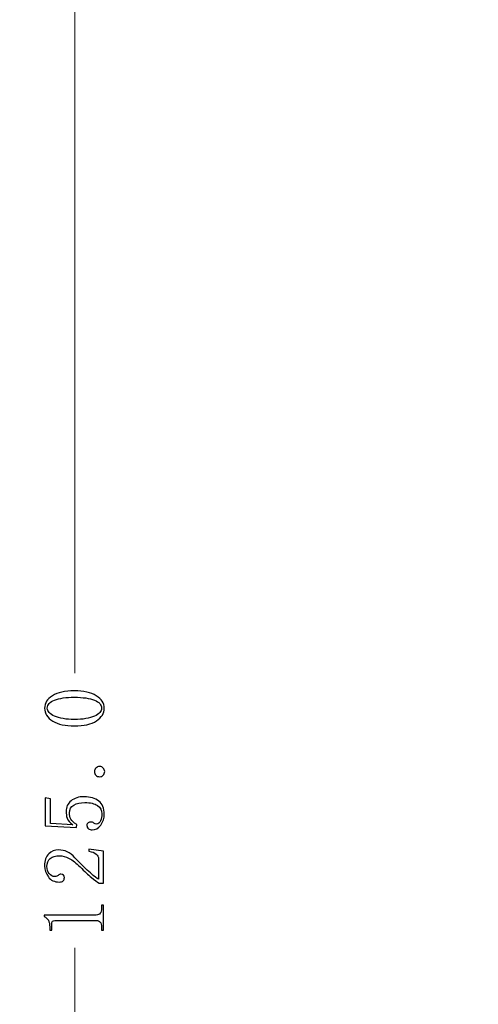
# Model space of a CAD drawing. Header units: centimetres. Extents: x -24.5 to 49.7, y -16.6 to 18.4.
# Tile 219 of 248: x -5.4 to -2.5, y 6 to 12.3. Entities that reach past the tile are written whole.
import ezdxf

# ---------------------------------------------------------------- set-up
doc = ezdxf.new("R2010")
doc.units = ezdxf.units.CM
doc.header["$MEASUREMENT"] = 0
doc.layers.add('layer 1', color=7, linetype='Continuous')

msp = doc.modelspace()

# ---------------------------------------------------------------- linework, layer by layer
at = {"layer": 'layer 1', "color": 1, "lineweight": 0}
msp.add_open_spline([(24.98821, 18.39808), (24.98821, 18.39808), (24.98821, -16.60193), (24.98821, -16.60193), (24.98821, -16.60193), (-24.51772, -16.60193), (-24.51772, -16.60193), (-24.51772, -16.60193), (-24.51772, 18.39808), (-24.51772, 18.39808), (-24.51772, 18.39808), (24.98821, 18.39808), (24.98821, 18.39808)], degree=3, knots=[0, 0, 0, 0, 0.25, 0.25, 0.25, 0.5, 0.5, 0.5, 0.75, 0.75, 0.75, 1, 1, 1, 1], dxfattribs=at)
at = {"layer": 'layer 1', "color": 5, "lineweight": 0}
msp.add_open_spline([(-23.26688, 17.18067), (-23.26688, 17.18067), (-23.26688, -15.60944), (-23.26688, -15.60944), (-23.26688, -15.60944), (23.98644, -15.60944), (23.98644, -15.60944)], degree=3, knots=[0, 0, 0, 0, 0.5, 0.5, 0.5, 1, 1, 1, 1], dxfattribs=at)
at = {"layer": 'layer 1', "lineweight": 0}
for points in [[(-5.0851, 13.42951), (-5.0851, 13.42951), (-5.0851, 8.1277), (-5.0851, 8.1277)], [(-5.0851, 6.35475), (-5.0851, 6.35475), (-5.0851, 0.92951), (-5.0851, 0.92951)]]:
    msp.add_open_spline(points, degree=3, dxfattribs=at)
at = {"layer": 'layer 1'}
for points, knots in [([(-4.9462, 7.98139), (-4.91167, 7.96003), (-4.89437, 7.93322), (-4.89437, 7.90096), (-4.89437, 7.8686), (-4.9113, 7.84141), (-4.94507, 7.8193), (-4.97894, 7.79729), (-5.02673, 7.78628), (-5.08844, 7.78628), (-5.14573, 7.78628), (-5.19201, 7.79691), (-5.22729, 7.81827), (-5.26257, 7.83953), (-5.28025, 7.86709), (-5.28025, 7.90096), (-5.28025, 7.93322), (-5.26332, 7.96003), (-5.22955, 7.98139), (-5.19568, 8.00274), (-5.14865, 8.01337), (-5.08844, 8.01337), (-5.02814, 8.01337), (-4.98072, 8.00274), (-4.9462, 7.98139)], [0, 0, 0, 0, 0.125, 0.125, 0.125, 0.25, 0.25, 0.25, 0.375, 0.375, 0.375, 0.5, 0.5, 0.5, 0.625, 0.625, 0.625, 0.75, 0.75, 0.75, 0.875, 0.875, 0.875, 1, 1, 1, 1]), ([(-5.21516, 7.95383), (-5.24676, 7.94207), (-5.26257, 7.92447), (-5.26257, 7.90096), (-5.26257, 7.88035), (-5.24676, 7.86304), (-5.21516, 7.84912), (-5.18364, 7.8351), (-5.14131, 7.82814), (-5.08844, 7.82814), (-5.03256, 7.82814), (-4.98919, 7.8351), (-4.95834, 7.84912), (-4.92748, 7.86304), (-4.91205, 7.88035), (-4.91205, 7.90096), (-4.91205, 7.92297), (-4.92748, 7.94028), (-4.95834, 7.9527), (-4.98919, 7.96521), (-5.03256, 7.97151), (-5.08844, 7.97151), (-5.14131, 7.97151), (-5.18364, 7.96558), (-5.21516, 7.95383)], [0, 0, 0, 0, 0.125, 0.125, 0.125, 0.25, 0.25, 0.25, 0.375, 0.375, 0.375, 0.5, 0.5, 0.5, 0.625, 0.625, 0.625, 0.75, 0.75, 0.75, 0.875, 0.875, 0.875, 1, 1, 1, 1]), ([(-4.90104, 7.51488), (-4.89512, 7.5082), (-4.8922, 7.50049), (-4.8922, 7.49174), (-4.8922, 7.4829), (-4.89512, 7.47518), (-4.90104, 7.46851), (-4.90688, 7.46192), (-4.91497, 7.45863), (-4.92522, 7.45863), (-4.93557, 7.45863), (-4.94366, 7.46192), (-4.94949, 7.46851), (-4.95542, 7.47518), (-4.95834, 7.4829), (-4.95834, 7.49174), (-4.95834, 7.50049), (-4.95504, 7.5082), (-4.94846, 7.51488), (-4.94178, 7.52147), (-4.93406, 7.52476), (-4.92522, 7.52476), (-4.91497, 7.52476), (-4.90688, 7.52147), (-4.90104, 7.51488)], [0, 0, 0, 0, 0.125, 0.125, 0.125, 0.25, 0.25, 0.25, 0.375, 0.375, 0.375, 0.5, 0.5, 0.5, 0.625, 0.625, 0.625, 0.75, 0.75, 0.75, 0.875, 0.875, 0.875, 1, 1, 1, 1]), ([(-5.13472, 7.19165), (-5.13914, 7.20557), (-5.14131, 7.21997), (-5.14131, 7.23464), (-5.14131, 7.26258), (-5.13068, 7.28535), (-5.10932, 7.30294), (-5.08806, 7.32063), (-5.05975, 7.32947), (-5.02447, 7.32947), (-4.98477, 7.32947), (-4.95316, 7.32025), (-4.92964, 7.30191), (-4.90612, 7.28347), (-4.89437, 7.25524), (-4.89437, 7.21696), (-4.89437, 7.19052), (-4.90208, 7.167), (-4.91751, 7.1464), (-4.93294, 7.12589), (-4.95175, 7.11555), (-4.97376, 7.11555), (-4.98261, 7.11555), (-4.99032, 7.11809), (-4.99691, 7.12326), (-5.00349, 7.12843), (-5.00688, 7.1354), (-5.00688, 7.14424), (-5.00688, 7.15308), (-5.00387, 7.15891), (-4.99803, 7.16183), (-4.99211, 7.16484), (-4.98703, 7.16625), (-4.98261, 7.16625), (-4.97376, 7.16625), (-4.9668, 7.16409), (-4.96163, 7.15967), (-4.95645, 7.15525), (-4.951, 7.15308), (-4.94507, 7.15308), (-4.93331, 7.15308), (-4.92456, 7.16004), (-4.91864, 7.17397), (-4.9128, 7.18798), (-4.90979, 7.20303), (-4.90979, 7.21921), (-4.90979, 7.24273), (-4.91939, 7.2607), (-4.93849, 7.27321), (-4.95758, 7.28572), (-4.98477, 7.29193), (-5.02005, 7.29193), (-5.04949, 7.29193), (-5.07339, 7.28648), (-5.09173, 7.27538), (-5.11008, 7.26437), (-5.11929, 7.24781), (-5.11929, 7.2258), (-5.11929, 7.20962), (-5.11638, 7.1957), (-5.11045, 7.18394), (-5.10462, 7.17218), (-5.09211, 7.16117), (-5.07301, 7.15082), (-5.07301, 7.15082), (-5.07517, 7.13097), (-5.07517, 7.13097), (-5.07517, 7.13097), (-5.27583, 7.14198), (-5.27583, 7.14198), (-5.27583, 7.14198), (-5.27583, 7.32279), (-5.27583, 7.32279), (-5.27583, 7.32279), (-5.24272, 7.3162), (-5.24272, 7.3162), (-5.24272, 7.3162), (-5.24272, 7.15741), (-5.24272, 7.15741), (-5.24272, 7.15741), (-5.09728, 7.14866), (-5.09728, 7.14866), (-5.11779, 7.16334), (-5.1303, 7.17763), (-5.13472, 7.19165)], [0, 0, 0, 0, 0.0357143, 0.0357143, 0.0357143, 0.0714286, 0.0714286, 0.0714286, 0.1071429, 0.1071429, 0.1071429, 0.1428571, 0.1428571, 0.1428571, 0.1785714, 0.1785714, 0.1785714, 0.2142857, 0.2142857, 0.2142857, 0.25, 0.25, 0.25, 0.2857143, 0.2857143, 0.2857143, 0.3214286, 0.3214286, 0.3214286, 0.3571429, 0.3571429, 0.3571429, 0.3928571, 0.3928571, 0.3928571, 0.4285714, 0.4285714, 0.4285714, 0.4642857, 0.4642857, 0.4642857, 0.5, 0.5, 0.5, 0.5357143, 0.5357143, 0.5357143, 0.5714286, 0.5714286, 0.5714286, 0.6071429, 0.6071429, 0.6071429, 0.6428571, 0.6428571, 0.6428571, 0.6785714, 0.6785714, 0.6785714, 0.7142857, 0.7142857, 0.7142857, 0.75, 0.75, 0.75, 0.7857143, 0.7857143, 0.7857143, 0.8214286, 0.8214286, 0.8214286, 0.8571429, 0.8571429, 0.8571429, 0.8928571, 0.8928571, 0.8928571, 0.9285714, 0.9285714, 0.9285714, 0.9642857, 0.9642857, 0.9642857, 1, 1, 1, 1]), ([(-5.12146, 6.93126), (-5.14357, 6.94302), (-5.16407, 6.94885), (-5.18326, 6.94885), (-5.2097, 6.94885), (-5.22992, 6.94302), (-5.24385, 6.93126), (-5.25786, 6.9195), (-5.26483, 6.90182), (-5.26483, 6.8783), (-5.26483, 6.86071), (-5.26003, 6.84565), (-5.25043, 6.83314), (-5.24093, 6.82063), (-5.2288, 6.81442), (-5.21412, 6.81442), (-5.20528, 6.81442), (-5.19794, 6.81696), (-5.19201, 6.82214), (-5.18618, 6.82722), (-5.18025, 6.82985), (-5.17442, 6.82985), (-5.16708, 6.82985), (-5.16153, 6.82797), (-5.15786, 6.8243), (-5.1542, 6.82063), (-5.15231, 6.81508), (-5.15241, 6.80774), (-5.15231, 6.79899), (-5.15495, 6.79194), (-5.16012, 6.78686), (-5.1652, 6.78168), (-5.17367, 6.77914), (-5.18543, 6.77914), (-5.21628, 6.77914), (-5.2398, 6.79015), (-5.25598, 6.81216), (-5.27216, 6.83427), (-5.28025, 6.85779), (-5.28025, 6.88272), (-5.28025, 6.918), (-5.27141, 6.94405), (-5.25382, 6.96099), (-5.23613, 6.97792), (-5.21412, 6.98639), (-5.18769, 6.98639), (-5.17, 6.98639), (-5.15231, 6.98234), (-5.13472, 6.97425), (-5.11704, 6.96616), (-5.1002, 6.95327), (-5.08402, 6.93568), (-5.04281, 6.89307), (-5.00942, 6.86033), (-4.98373, 6.83756), (-4.95796, 6.8147), (-4.94065, 6.80116), (-4.9319, 6.79674), (-4.9319, 6.79674), (-4.9319, 6.92684), (-4.9319, 6.92684), (-4.9319, 6.9401), (-4.93698, 6.95111), (-4.94733, 6.95986), (-4.95758, 6.9687), (-4.97301, 6.97463), (-4.99361, 6.97754), (-4.99361, 6.97754), (-4.99361, 6.99081), (-4.99361, 6.99081), (-4.99361, 6.99081), (-4.89879, 6.97754), (-4.89879, 6.97754), (-4.89879, 6.97754), (-4.89879, 6.77246), (-4.89879, 6.77246), (-4.89879, 6.77246), (-4.92748, 6.77246), (-4.92748, 6.77246), (-4.94065, 6.7798), (-4.95758, 6.79194), (-4.97818, 6.80887), (-4.99879, 6.8258), (-5.02296, 6.84819), (-5.0509, 6.87613), (-5.07593, 6.90106), (-5.09945, 6.9195), (-5.12146, 6.93126)], [0, 0, 0, 0, 0.0344828, 0.0344828, 0.0344828, 0.0689655, 0.0689655, 0.0689655, 0.1034483, 0.1034483, 0.1034483, 0.137931, 0.137931, 0.137931, 0.1724138, 0.1724138, 0.1724138, 0.2068966, 0.2068966, 0.2068966, 0.2413793, 0.2413793, 0.2413793, 0.2758621, 0.2758621, 0.2758621, 0.3103448, 0.3103448, 0.3103448, 0.3448276, 0.3448276, 0.3448276, 0.3793103, 0.3793103, 0.3793103, 0.4137931, 0.4137931, 0.4137931, 0.4482759, 0.4482759, 0.4482759, 0.4827586, 0.4827586, 0.4827586, 0.5172414, 0.5172414, 0.5172414, 0.5517241, 0.5517241, 0.5517241, 0.5862069, 0.5862069, 0.5862069, 0.6206897, 0.6206897, 0.6206897, 0.6551724, 0.6551724, 0.6551724, 0.6896552, 0.6896552, 0.6896552, 0.7241379, 0.7241379, 0.7241379, 0.7586207, 0.7586207, 0.7586207, 0.7931034, 0.7931034, 0.7931034, 0.8275862, 0.8275862, 0.8275862, 0.862069, 0.862069, 0.862069, 0.8965517, 0.8965517, 0.8965517, 0.9310345, 0.9310345, 0.9310345, 0.9655172, 0.9655172, 0.9655172, 1, 1, 1, 1]), ([(-5.28242, 6.55732), (-5.28242, 6.55732), (-5.28242, 6.56617), (-5.28242, 6.56617), (-5.28242, 6.56617), (-4.94733, 6.56617), (-4.94733, 6.56617), (-4.93557, 6.56617), (-4.92673, 6.56983), (-4.92089, 6.57717), (-4.91497, 6.58451), (-4.91205, 6.59476), (-4.91205, 6.60803), (-4.91205, 6.60803), (-4.91205, 6.63004), (-4.91205, 6.63004), (-4.91205, 6.63004), (-4.89879, 6.63004), (-4.89879, 6.63004), (-4.89879, 6.63004), (-4.89879, 6.46908), (-4.89879, 6.46908), (-4.89879, 6.46908), (-4.91205, 6.46908), (-4.91205, 6.46908), (-4.91205, 6.46908), (-4.91205, 6.48893), (-4.91205, 6.48893), (-4.91205, 6.50361), (-4.91497, 6.51433), (-4.92089, 6.52092), (-4.92673, 6.5275), (-4.93557, 6.53089), (-4.94733, 6.53089), (-4.94733, 6.53089), (-5.21412, 6.53089), (-5.21412, 6.53089), (-5.21995, 6.53089), (-5.22475, 6.52901), (-5.22842, 6.52534), (-5.23209, 6.52167), (-5.23397, 6.51612), (-5.23397, 6.50878), (-5.23397, 6.50878), (-5.23397, 6.46908), (-5.23397, 6.46908), (-5.23397, 6.46908), (-5.24714, 6.46908), (-5.24714, 6.46908), (-5.24714, 6.46908), (-5.24714, 6.48893), (-5.24714, 6.48893), (-5.24714, 6.50662), (-5.25015, 6.52092), (-5.25598, 6.53192), (-5.26191, 6.54293), (-5.27066, 6.5514), (-5.28242, 6.55732)], [0, 0, 0, 0, 0.0526316, 0.0526316, 0.0526316, 0.1052632, 0.1052632, 0.1052632, 0.1578947, 0.1578947, 0.1578947, 0.2105263, 0.2105263, 0.2105263, 0.2631579, 0.2631579, 0.2631579, 0.3157895, 0.3157895, 0.3157895, 0.3684211, 0.3684211, 0.3684211, 0.4210526, 0.4210526, 0.4210526, 0.4736842, 0.4736842, 0.4736842, 0.5263158, 0.5263158, 0.5263158, 0.5789474, 0.5789474, 0.5789474, 0.6315789, 0.6315789, 0.6315789, 0.6842105, 0.6842105, 0.6842105, 0.7368421, 0.7368421, 0.7368421, 0.7894737, 0.7894737, 0.7894737, 0.8421053, 0.8421053, 0.8421053, 0.8947368, 0.8947368, 0.8947368, 0.9473684, 0.9473684, 0.9473684, 1, 1, 1, 1])]:
    msp.add_open_spline(points, degree=3, knots=knots, dxfattribs=at)

doc.saveas('drawing.dxf')
